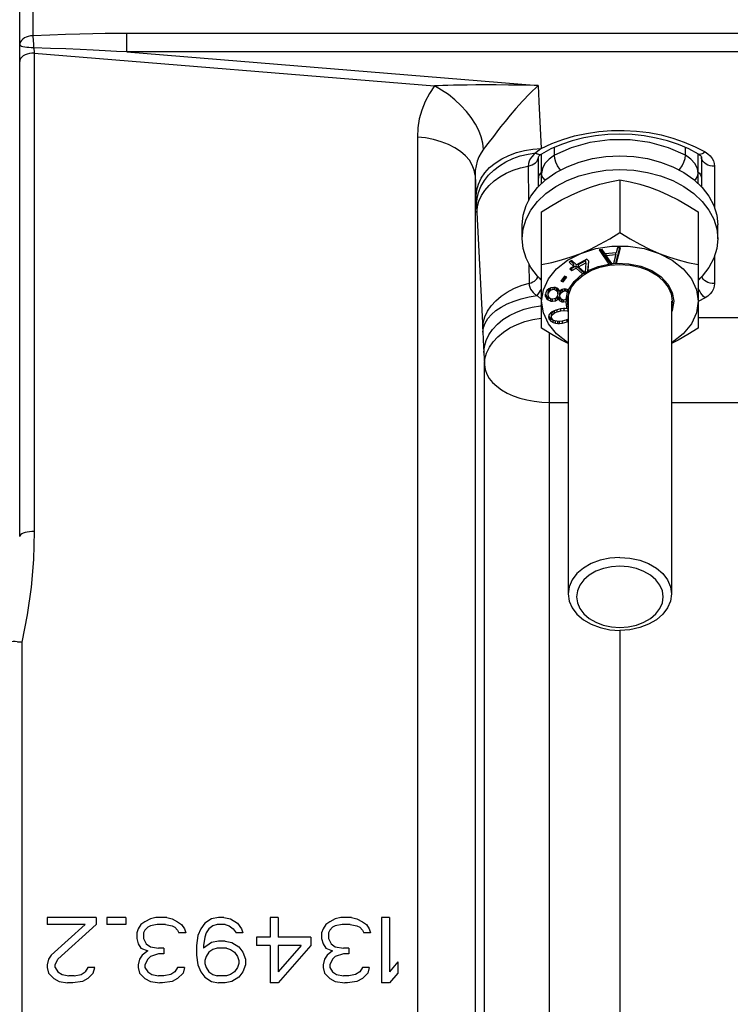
# Model space of a CAD drawing. Header units: inches. Extents: x 13.2 to 32.5, y 4.4 to 30.4.
# Tile 17 of 19: x 24.9 to 29.2, y 19 to 25. Entities that reach past the tile are written whole.
import ezdxf

# ---------------------------------------------------------------- set-up
doc = ezdxf.new("R2010")
doc.units = ezdxf.units.IN
doc.header["$LTSCALE"] = 2.574606
doc.header["$MEASUREMENT"] = 0
doc.linetypes.add('HIDDEN', pattern=[0.2, 0.1, -0.1])
doc.layers.get('0').update_dxf_attribs({"linetype": 'CONTINUOUS'})
doc.layers.add('DEFAULT_2', color=8, linetype='HIDDEN')
doc.layers.add('ROUNDS', color=7, linetype='CONTINUOUS')

msp = doc.modelspace()

# ---------------------------------------------------------------- linework, layer by layer
at = {"color": 7, "linetype": 'Continuous'}
for p, q in [((28.5436, 24.0139), (28.5436, 23.6964)), ((28.0712, 23.1178), (28.0712, 23.8211)), ((29.016, 23.8211), (29.016, 23.1178)), ((27.9531, 23.658), (27.9531, 23.7415)), ((29.1342, 23.658), (29.1342, 23.7415)), ((28.4371, 23.5937), (28.4176, 23.5918)), ((28.4555, 23.5667), (28.4371, 23.5937)), ((28.5187, 23.5098), (28.5438, 23.6039)), ((28.5281, 23.6024), (28.5205, 23.573)), ((28.5224, 23.51), (28.5476, 23.6043)), ((28.5476, 23.6043), (28.5281, 23.6024)), ((28.3436, 23.5348), (28.2818, 23.5003)), ((28.356, 23.5236), (28.3436, 23.5348)), ((28.4176, 23.5918), (28.4775, 23.5057)), ((28.4266, 23.5927), (28.4864, 23.5067)), ((28.5205, 23.573), (28.4555, 23.5667)), ((28.4606, 23.5577), (28.4606, 23.5672)), ((28.4606, 23.5577), (28.5191, 23.5633)), ((28.4946, 23.5079), (28.4606, 23.5577)), ((28.5191, 23.5633), (28.505, 23.5089)), ((28.5191, 23.5633), (28.5191, 23.573)), ((28.2527, 23.5263), (28.2372, 23.5177)), ((28.2372, 23.5177), (28.2663, 23.4916)), ((28.2663, 23.4916), (28.2406, 23.4773)), ((28.2406, 23.4773), (28.253, 23.4661)), ((28.2468, 23.523), (28.2663, 23.5056)), ((28.2501, 23.4826), (28.253, 23.48)), ((28.2818, 23.5003), (28.2527, 23.5263)), ((28.253, 23.48), (28.2788, 23.4944)), ((28.253, 23.4661), (28.2788, 23.4805)), ((28.253, 23.4661), (28.253, 23.48)), ((28.2663, 23.4916), (28.2663, 23.5056)), ((28.2788, 23.4805), (28.2788, 23.4944)), ((28.2788, 23.4944), (28.3298, 23.4487)), ((28.2788, 23.4805), (28.3176, 23.4457)), ((28.2942, 23.503), (28.338, 23.5275)), ((28.2942, 23.4891), (28.338, 23.5136)), ((28.2942, 23.4891), (28.2942, 23.503)), ((28.3322, 23.4551), (28.2942, 23.4891)), ((28.338, 23.5136), (28.3339, 23.4562)), ((28.338, 23.5136), (28.338, 23.5275)), ((28.3509, 23.462), (28.3551, 23.5244)), ((28.3521, 23.4663), (28.356, 23.5236)), ((28.4775, 23.5057), (28.4864, 23.5067)), ((28.4864, 23.5067), (28.4947, 23.5076)), ((28.5051, 23.5087), (28.5187, 23.5098)), ((28.209, 23.4316), (28.1871, 23.403)), ((28.2018, 23.4113), (28.2154, 23.4291)), ((28.2018, 23.3974), (28.2237, 23.4259)), ((28.2237, 23.4259), (28.209, 23.4316)), ((28.3298, 23.4487), (28.3176, 23.4457)), ((28.3298, 23.4487), (28.3401, 23.4555)), ((28.3322, 23.4551), (28.3339, 23.4562)), ((28.3337, 23.4555), (28.3322, 23.4551)), ((28.3337, 23.4555), (28.3339, 23.4562)), ((28.3401, 23.4555), (28.3509, 23.462)), ((28.1152, 23.3561), (28.1029, 23.3456)), ((28.1266, 23.3619), (28.1152, 23.3561)), ((28.1185, 23.3532), (28.127, 23.3617)), ((28.1441, 23.3648), (28.1266, 23.3619)), ((28.127, 23.3478), (28.127, 23.3617)), ((28.1417, 23.3533), (28.1417, 23.3644)), ((28.1541, 23.3637), (28.1441, 23.3648)), ((28.1517, 23.3523), (28.1517, 23.3637)), ((28.1697, 23.3574), (28.1541, 23.3637)), ((28.1567, 23.3627), (28.1635, 23.3579)), ((28.1635, 23.344), (28.1635, 23.3579)), ((28.1635, 23.3579), (28.1682, 23.348)), ((28.1777, 23.3472), (28.1697, 23.3574)), ((28.1871, 23.403), (28.2018, 23.3974)), ((28.1953, 23.4138), (28.2018, 23.4113)), ((28.2018, 23.3974), (28.2018, 23.4113)), ((28.0972, 23.3345), (28.0943, 23.3207)), ((28.0943, 23.3207), (28.0952, 23.3089)), ((28.0952, 23.3089), (28.0952, 23.3228)), ((28.0952, 23.3228), (28.1027, 23.3103)), ((28.0952, 23.3089), (28.1027, 23.2964)), ((28.1029, 23.3456), (28.0972, 23.3345)), ((28.1027, 23.2964), (28.1027, 23.3103)), ((28.1027, 23.3103), (28.1112, 23.3024)), ((28.1112, 23.2885), (28.1112, 23.3024)), ((28.1112, 23.3024), (28.1243, 23.2971)), ((28.1113, 23.3352), (28.1132, 23.3444)), ((28.1113, 23.3213), (28.1113, 23.3352)), ((28.1113, 23.3213), (28.1132, 23.3305)), ((28.1127, 23.3118), (28.1113, 23.3213)), ((28.1174, 23.3019), (28.1127, 23.3118)), ((28.1132, 23.3444), (28.1185, 23.3532)), ((28.1132, 23.3305), (28.1132, 23.3444)), ((28.1132, 23.3305), (28.1185, 23.3393)), ((28.1293, 23.2936), (28.1174, 23.3019)), ((28.1185, 23.3393), (28.1185, 23.3532)), ((28.1185, 23.3393), (28.127, 23.3478)), ((28.127, 23.3478), (28.1417, 23.3533)), ((28.1539, 23.2981), (28.1392, 23.2926)), ((28.1417, 23.3533), (28.1517, 23.3523)), ((28.1517, 23.3523), (28.1635, 23.344)), ((28.1624, 23.3066), (28.1539, 23.2981)), ((28.1539, 23.2978), (28.1543, 23.2979)), ((28.1543, 23.2979), (28.1662, 23.306)), ((28.1543, 23.284), (28.1543, 23.2979)), ((28.1677, 23.3154), (28.1624, 23.3066)), ((28.1635, 23.344), (28.1682, 23.3341)), ((28.1662, 23.306), (28.1705, 23.3103)), ((28.1662, 23.2921), (28.1662, 23.306)), ((28.1696, 23.3246), (28.1677, 23.3154)), ((28.1682, 23.3341), (28.1682, 23.348)), ((28.1682, 23.348), (28.1696, 23.3385)), ((28.1682, 23.3341), (28.1696, 23.3246)), ((28.1696, 23.3246), (28.1696, 23.3385)), ((28.1705, 23.2964), (28.1705, 23.3103)), ((28.1705, 23.3103), (28.1728, 23.3053)), ((28.1728, 23.2914), (28.1728, 23.3053)), ((28.1728, 23.3053), (28.1813, 23.2974)), ((28.1801, 23.3423), (28.1777, 23.3472)), ((28.1843, 23.3465), (28.1801, 23.3423)), ((28.1809, 23.3279), (28.1829, 23.3371)), ((28.1809, 23.314), (28.1809, 23.3279)), ((28.1809, 23.314), (28.1829, 23.3232)), ((28.1823, 23.3045), (28.1809, 23.314)), ((28.1813, 23.2835), (28.1813, 23.2974)), ((28.1813, 23.2974), (28.1936, 23.2914)), ((28.1904, 23.2943), (28.1823, 23.3045)), ((28.1829, 23.3371), (28.1881, 23.346)), ((28.1829, 23.3232), (28.1829, 23.3371)), ((28.1829, 23.3232), (28.1881, 23.332)), ((28.1957, 23.3523), (28.1843, 23.3465)), ((28.1881, 23.346), (28.1982, 23.3529)), ((28.1881, 23.332), (28.1881, 23.346)), ((28.1881, 23.332), (28.1999, 23.3402)), ((28.2099, 23.3556), (28.1957, 23.3523)), ((28.1999, 23.3402), (28.1999, 23.3533)), ((28.1999, 23.3402), (28.2109, 23.3437)), ((28.2199, 23.3545), (28.2099, 23.3556)), ((28.2109, 23.3437), (28.2109, 23.3556)), ((28.2109, 23.3437), (28.2175, 23.343)), ((28.2175, 23.343), (28.2175, 23.3545)), ((28.2175, 23.343), (28.2265, 23.3374)), ((28.2193, 23.2932), (28.2287, 23.3059)), ((28.2335, 23.349), (28.2199, 23.3545)), ((28.2211, 23.2933), (28.2321, 23.2989)), ((28.2265, 23.3374), (28.2265, 23.3513)), ((28.2265, 23.3513), (28.2345, 23.3411)), ((28.2265, 23.3374), (28.2281, 23.3353)), ((28.2321, 23.3059), (28.2321, 21.5144)), ((28.2355, 23.3498), (28.2335, 23.349)), ((28.234, 23.3175), (28.2359, 23.3266)), ((28.2345, 23.3334), (28.2345, 23.3411)), ((28.2345, 23.3411), (28.2359, 23.3316)), ((28.2359, 23.3266), (28.2359, 23.3316)), ((28.1027, 23.2964), (28.1112, 23.2885)), ((28.1112, 23.2885), (28.1269, 23.2822)), ((28.1269, 23.2822), (28.1269, 23.2953)), ((28.1269, 23.2822), (28.1368, 23.2811)), ((28.1392, 23.2926), (28.1293, 23.2936)), ((28.1368, 23.2811), (28.1368, 23.2926)), ((28.1368, 23.2811), (28.1543, 23.284)), ((28.1543, 23.284), (28.1662, 23.2921)), ((28.1662, 23.2921), (28.1705, 23.2964)), ((28.1705, 23.2964), (28.1728, 23.2914)), ((28.1728, 23.2914), (28.1813, 23.2835)), ((28.1813, 23.2835), (28.1936, 23.2775)), ((28.1993, 23.2887), (28.1904, 23.2943)), ((28.1936, 23.2775), (28.1936, 23.2914)), ((28.1936, 23.2914), (28.1951, 23.2913)), ((28.1936, 23.2775), (28.2036, 23.2765)), ((28.206, 23.288), (28.1993, 23.2887)), ((28.2131, 23.237), (28.2025, 23.2368)), ((28.2036, 23.2765), (28.2036, 23.288)), ((28.2036, 23.2765), (28.2188, 23.279)), ((28.2169, 23.2915), (28.206, 23.288)), ((28.225, 23.236), (28.2131, 23.237)), ((28.2193, 23.2932), (28.2169, 23.2915)), ((28.2188, 23.279), (28.2211, 23.281)), ((28.2193, 23.293), (28.2211, 23.2933)), ((28.2211, 23.281), (28.2321, 23.2944)), ((28.2211, 23.281), (28.2211, 23.2933)), ((28.2279, 23.2378), (28.225, 23.236)), ((28.2321, 23.239), (28.2279, 23.2378)), ((28.8551, 23.2808), (28.8551, 21.5144)), ((28.1176, 23.2006), (28.1136, 23.1873)), ((28.1136, 23.1873), (28.1171, 23.1734)), ((28.1155, 23.1936), (28.1171, 23.1873)), ((28.1171, 23.1734), (28.1171, 23.1873)), ((28.1171, 23.1873), (28.1268, 23.175)), ((28.1238, 23.2096), (28.1176, 23.2006)), ((28.1342, 23.2171), (28.1238, 23.2096)), ((28.1305, 23.203), (28.1335, 23.2112)), ((28.1305, 23.1891), (28.1305, 23.203)), ((28.1305, 23.1891), (28.1335, 23.1972)), ((28.1329, 23.1774), (28.1305, 23.1891)), ((28.1335, 23.2112), (28.1467, 23.2234)), ((28.1335, 23.1972), (28.1335, 23.2112)), ((28.1335, 23.1972), (28.1481, 23.2108)), ((28.1426, 23.2217), (28.1342, 23.2171)), ((28.1572, 23.2278), (28.1426, 23.2217)), ((28.1481, 23.2108), (28.1481, 23.224)), ((28.1481, 23.2108), (28.1659, 23.2177)), ((28.1857, 23.235), (28.1572, 23.2278)), ((28.1659, 23.2177), (28.1659, 23.23)), ((28.1659, 23.2177), (28.188, 23.2233)), ((28.2025, 23.2368), (28.1857, 23.235)), ((28.188, 23.2233), (28.188, 23.235)), ((28.188, 23.2233), (28.208, 23.2259)), ((28.208, 23.2259), (28.208, 23.2369)), ((28.208, 23.2259), (28.2296, 23.2222)), ((28.2262, 23.2367), (28.2314, 23.2358)), ((28.2314, 23.2231), (28.2296, 23.2222)), ((28.2321, 23.2163), (28.2296, 23.2222)), ((28.2314, 23.2231), (28.2314, 23.2358)), ((28.2314, 23.2358), (28.2321, 23.2354)), ((28.2321, 23.2231), (28.2314, 23.2231)), ((28.1171, 23.1734), (28.1268, 23.1611)), ((28.1268, 23.1611), (28.1268, 23.175)), ((28.1268, 23.175), (28.1418, 23.1665)), ((28.1268, 23.1611), (28.1418, 23.1525)), ((28.1415, 23.1672), (28.1329, 23.1774)), ((28.1511, 23.1623), (28.1415, 23.1672)), ((28.1418, 23.1525), (28.1418, 23.1665)), ((28.1418, 23.1665), (28.1452, 23.1654)), ((28.1418, 23.1525), (28.1546, 23.1484)), ((28.1745, 23.1583), (28.1511, 23.1623)), ((28.1546, 23.1484), (28.1546, 23.1617)), ((28.1546, 23.1484), (28.1694, 23.1472)), ((28.1694, 23.1472), (28.1694, 23.1592)), ((28.1694, 23.1472), (28.18, 23.1474)), ((28.1945, 23.1609), (28.1745, 23.1583)), ((28.18, 23.1474), (28.18, 23.159)), ((28.18, 23.1474), (28.1969, 23.1492)), ((28.2166, 23.1665), (28.1945, 23.1609)), ((28.1969, 23.1492), (28.1969, 23.1615)), ((28.1969, 23.1492), (28.2253, 23.1563)), ((28.2321, 23.1725), (28.2166, 23.1665)), ((28.2253, 23.1563), (28.2253, 23.1698)), ((28.2253, 23.1563), (28.2321, 23.1592)), ((28.545, 11.2956), (28.545, 21.2942)), ((25.0869, 19.5608), (25.0869, 19.5189)), ((25.3822, 19.5608), (25.0869, 19.5608)), ((25.3822, 19.5608), (25.3822, 19.5189)), ((25.5626, 19.5608), (25.4478, 19.5608)), ((25.4478, 19.5608), (25.4478, 19.5189)), ((25.5626, 19.5608), (25.5626, 19.5189)), ((25.7103, 19.5525), (25.6775, 19.5357)), ((25.7431, 19.5608), (25.7103, 19.5525)), ((25.8087, 19.5608), (25.7431, 19.5608)), ((25.8087, 19.5608), (25.8415, 19.5525)), ((25.8415, 19.5525), (25.8743, 19.5357)), ((26.0794, 19.5525), (26.0384, 19.5273)), ((26.1204, 19.5608), (26.0794, 19.5525)), ((26.1532, 19.5608), (26.1204, 19.5608)), ((26.1532, 19.5608), (26.1942, 19.5525)), ((26.1942, 19.5525), (26.2352, 19.5273)), ((26.4813, 19.5608), (26.4321, 19.5608)), ((26.4321, 19.5608), (26.4321, 19.4436)), ((26.4813, 19.5608), (26.4813, 19.4436)), ((26.8258, 19.5525), (26.7929, 19.5357)), ((26.8586, 19.5608), (26.8258, 19.5525)), ((26.9242, 19.5608), (26.8586, 19.5608)), ((26.9242, 19.5608), (26.957, 19.5525)), ((26.957, 19.5525), (26.9898, 19.5357)), ((27.1538, 19.5608), (27.1046, 19.5608)), ((27.1046, 19.5608), (27.1046, 19.1671)), ((27.1538, 19.5608), (27.1538, 19.2341)), ((25.3166, 19.5189), (25.0869, 19.5189)), ((25.3166, 19.5189), (25.1115, 19.3347)), ((25.3822, 19.5189), (25.1525, 19.3095)), ((25.5626, 19.5189), (25.4478, 19.5189)), ((25.6364, 19.4938), (25.6282, 19.4687)), ((25.6529, 19.5189), (25.6364, 19.4938)), ((25.6775, 19.5357), (25.6529, 19.5189)), ((25.6939, 19.5022), (25.6775, 19.4854)), ((25.7103, 19.5106), (25.6939, 19.5022)), ((25.7513, 19.5189), (25.7103, 19.5106)), ((25.8005, 19.5189), (25.7513, 19.5189)), ((25.8005, 19.5189), (25.8415, 19.5106)), ((25.8415, 19.5106), (25.8579, 19.5022)), ((25.8579, 19.5022), (25.8743, 19.4854)), ((25.8743, 19.5357), (25.8989, 19.5189)), ((25.8989, 19.5189), (25.9153, 19.4938)), ((25.9153, 19.4938), (25.9235, 19.4687)), ((26.0137, 19.4938), (25.9973, 19.4519)), ((26.0384, 19.5273), (26.0137, 19.4938)), ((26.063, 19.4938), (26.0466, 19.4687)), ((26.0876, 19.5106), (26.063, 19.4938)), ((26.1122, 19.5189), (26.0876, 19.5106)), ((26.1614, 19.5189), (26.1122, 19.5189)), ((26.1614, 19.5189), (26.186, 19.5106)), ((26.186, 19.5106), (26.2106, 19.4938)), ((26.2106, 19.4938), (26.227, 19.4687)), ((26.2352, 19.5273), (26.2598, 19.4938)), ((26.2598, 19.4938), (26.268, 19.4687)), ((26.7519, 19.4938), (26.7437, 19.4687)), ((26.7683, 19.5189), (26.7519, 19.4938)), ((26.7929, 19.5357), (26.7683, 19.5189)), ((26.8094, 19.5022), (26.7929, 19.4854)), ((26.8258, 19.5106), (26.8094, 19.5022)), ((26.8668, 19.5189), (26.8258, 19.5106)), ((26.916, 19.5189), (26.8668, 19.5189)), ((26.916, 19.5189), (26.957, 19.5106)), ((26.957, 19.5106), (26.9734, 19.5022)), ((26.9734, 19.5022), (26.9898, 19.4854)), ((26.9898, 19.5357), (27.0144, 19.5189)), ((27.0144, 19.5189), (27.0308, 19.4938)), ((27.0308, 19.4938), (27.039, 19.4687)), ((25.6282, 19.4687), (25.6282, 19.4352)), ((25.6282, 19.4352), (25.6364, 19.4017)), ((25.6775, 19.4854), (25.6693, 19.4687)), ((25.6693, 19.4687), (25.6693, 19.4352)), ((25.6693, 19.4352), (25.6857, 19.4017)), ((25.8743, 19.4854), (25.8825, 19.4687)), ((25.9235, 19.4687), (25.8825, 19.4687)), ((25.9973, 19.4519), (25.9891, 19.3933)), ((26.0384, 19.4436), (26.0302, 19.3933)), ((26.0466, 19.4687), (26.0384, 19.4436)), ((26.268, 19.4687), (26.227, 19.4687)), ((26.4321, 19.4436), (26.35, 19.4436)), ((26.35, 19.4436), (26.35, 19.3933)), ((26.6781, 19.4436), (26.4813, 19.4436)), ((26.6781, 19.4436), (26.6781, 19.3933)), ((26.7437, 19.4687), (26.7437, 19.4352)), ((26.7437, 19.4352), (26.7519, 19.4017)), ((26.7929, 19.4854), (26.7847, 19.4687)), ((26.7847, 19.4687), (26.7847, 19.4352)), ((26.7847, 19.4352), (26.8011, 19.4017)), ((26.9898, 19.4854), (26.998, 19.4687)), ((27.039, 19.4687), (26.998, 19.4687)), ((25.6364, 19.4017), (25.6529, 19.3765)), ((25.6529, 19.3765), (25.6939, 19.3598)), ((25.6857, 19.4017), (25.7103, 19.3849)), ((25.7103, 19.3849), (25.7595, 19.3765)), ((25.7923, 19.3765), (25.7595, 19.3765)), ((25.7923, 19.3765), (25.7923, 19.343)), ((25.9891, 19.3933), (25.9891, 19.3347)), ((26.0794, 19.4101), (26.0302, 19.3765)), ((26.0302, 19.3933), (26.0302, 19.3765)), ((26.1204, 19.4184), (26.0794, 19.4101)), ((26.1122, 19.3765), (26.0876, 19.3682)), ((26.1696, 19.3765), (26.1122, 19.3765)), ((26.1614, 19.4184), (26.1204, 19.4184)), ((26.1614, 19.4184), (26.2024, 19.4101)), ((26.1696, 19.3765), (26.1942, 19.3682)), ((26.2024, 19.4101), (26.2434, 19.3849)), ((26.2434, 19.3849), (26.268, 19.3514)), ((26.4321, 19.3933), (26.35, 19.3933)), ((26.4321, 19.3933), (26.4321, 19.1671)), ((26.6781, 19.3933), (26.4813, 19.1671)), ((26.6207, 19.3933), (26.4813, 19.2341)), ((26.6207, 19.3933), (26.4813, 19.3933)), ((26.4813, 19.3933), (26.4813, 19.2341)), ((26.7519, 19.4017), (26.7683, 19.3765)), ((26.7683, 19.3765), (26.8094, 19.3598)), ((26.8011, 19.4017), (26.8258, 19.3849)), ((26.8258, 19.3849), (26.875, 19.3765)), ((26.9078, 19.3765), (26.875, 19.3765)), ((26.9078, 19.3765), (26.9078, 19.343)), ((25.1115, 19.3347), (25.0951, 19.3095)), ((25.6611, 19.3347), (25.6447, 19.3095)), ((25.6939, 19.3598), (25.6611, 19.3347)), ((25.7103, 19.3263), (25.6939, 19.3095)), ((25.7595, 19.343), (25.7103, 19.3263)), ((25.7923, 19.343), (25.7595, 19.343)), ((25.9891, 19.3347), (25.9973, 19.276)), ((26.0466, 19.3263), (26.0384, 19.3012)), ((26.063, 19.3514), (26.0466, 19.3263)), ((26.0876, 19.3682), (26.063, 19.3514)), ((26.1942, 19.3682), (26.2188, 19.3514)), ((26.2188, 19.3514), (26.2352, 19.3263)), ((26.2352, 19.3263), (26.2434, 19.3012)), ((26.268, 19.3514), (26.2844, 19.3095)), ((26.7765, 19.3347), (26.7601, 19.3095)), ((26.8094, 19.3598), (26.7765, 19.3347)), ((26.8258, 19.3263), (26.8094, 19.3095)), ((26.875, 19.343), (26.8258, 19.3263)), ((26.9078, 19.343), (26.875, 19.343)), ((25.0951, 19.3095), (25.0869, 19.276)), ((25.0869, 19.276), (25.0869, 19.2593)), ((25.0869, 19.2593), (25.0951, 19.2258)), ((25.1361, 19.276), (25.1525, 19.3095)), ((25.1361, 19.2593), (25.1361, 19.276)), ((25.1361, 19.2593), (25.1525, 19.2341)), ((25.333, 19.2593), (25.3166, 19.2341)), ((25.374, 19.2593), (25.333, 19.2593)), ((25.3658, 19.2258), (25.374, 19.2593)), ((25.6447, 19.3095), (25.6364, 19.276)), ((25.6364, 19.276), (25.6364, 19.2593)), ((25.6364, 19.2593), (25.6447, 19.2258)), ((25.6939, 19.3095), (25.6775, 19.276)), ((25.6775, 19.276), (25.6775, 19.2593)), ((25.6775, 19.2593), (25.6939, 19.2341)), ((25.8743, 19.2593), (25.8579, 19.2341)), ((25.9153, 19.2593), (25.8743, 19.2593)), ((25.9153, 19.2593), (25.9071, 19.2258)), ((25.9973, 19.276), (26.0137, 19.2341)), ((26.0384, 19.3012), (26.0384, 19.2844)), ((26.0384, 19.2844), (26.0466, 19.2593)), ((26.0466, 19.2593), (26.063, 19.2341)), ((26.2352, 19.2593), (26.2188, 19.2341)), ((26.2434, 19.2844), (26.2352, 19.2593)), ((26.2434, 19.3012), (26.2434, 19.2844)), ((26.2844, 19.276), (26.268, 19.2341)), ((26.2844, 19.3095), (26.2844, 19.276)), ((26.7601, 19.3095), (26.7519, 19.276)), ((26.7519, 19.276), (26.7519, 19.2593)), ((26.7519, 19.2593), (26.7601, 19.2258)), ((26.8094, 19.3095), (26.7929, 19.276)), ((26.7929, 19.276), (26.7929, 19.2593)), ((26.7929, 19.2593), (26.8094, 19.2341)), ((26.9898, 19.2593), (26.9734, 19.2341)), ((27.0308, 19.2593), (26.9898, 19.2593)), ((27.0308, 19.2593), (27.0226, 19.2258)), ((27.2031, 19.2928), (27.1538, 19.2341)), ((27.2031, 19.2928), (27.2031, 19.2258)), ((25.0951, 19.2258), (25.1279, 19.1923)), ((25.1525, 19.2341), (25.1771, 19.2174)), ((25.1771, 19.2174), (25.2181, 19.209)), ((25.251, 19.209), (25.2181, 19.209)), ((25.251, 19.209), (25.292, 19.2174)), ((25.292, 19.2174), (25.3166, 19.2341)), ((25.3658, 19.2258), (25.333, 19.1923)), ((25.6447, 19.2258), (25.6775, 19.1923)), ((25.6939, 19.2341), (25.7185, 19.2174)), ((25.7185, 19.2174), (25.7595, 19.209)), ((25.7923, 19.209), (25.7595, 19.209)), ((25.8333, 19.2174), (25.7923, 19.209)), ((25.8579, 19.2341), (25.8333, 19.2174)), ((25.9071, 19.2258), (25.8743, 19.1923)), ((26.0137, 19.2341), (26.0384, 19.2006)), ((26.0384, 19.2006), (26.0794, 19.1755)), ((26.063, 19.2341), (26.0876, 19.2174)), ((26.0876, 19.2174), (26.1122, 19.209)), ((26.1696, 19.209), (26.1122, 19.209)), ((26.1942, 19.2174), (26.1696, 19.209)), ((26.2188, 19.2341), (26.1942, 19.2174)), ((26.2434, 19.2006), (26.2024, 19.1755)), ((26.268, 19.2341), (26.2434, 19.2006)), ((26.7601, 19.2258), (26.7929, 19.1923)), ((26.8094, 19.2341), (26.834, 19.2174)), ((26.834, 19.2174), (26.875, 19.209)), ((26.9078, 19.209), (26.875, 19.209)), ((26.9488, 19.2174), (26.9078, 19.209)), ((26.9734, 19.2341), (26.9488, 19.2174)), ((27.0226, 19.2258), (26.9898, 19.1923)), ((27.2031, 19.2258), (27.1538, 19.1671)), ((25.1279, 19.1923), (25.1607, 19.1755)), ((25.1607, 19.1755), (25.2099, 19.1671)), ((25.2427, 19.1671), (25.2099, 19.1671)), ((25.3002, 19.1755), (25.2427, 19.1671)), ((25.333, 19.1923), (25.3002, 19.1755)), ((25.6775, 19.1923), (25.7103, 19.1755)), ((25.7103, 19.1755), (25.7677, 19.1671)), ((25.7841, 19.1671), (25.7677, 19.1671)), ((25.8415, 19.1755), (25.7841, 19.1671)), ((25.8743, 19.1923), (25.8415, 19.1755)), ((26.0794, 19.1755), (26.1204, 19.1671)), ((26.1614, 19.1671), (26.1204, 19.1671)), ((26.2024, 19.1755), (26.1614, 19.1671)), ((26.4813, 19.1671), (26.4321, 19.1671)), ((26.7929, 19.1923), (26.8258, 19.1755)), ((26.8258, 19.1755), (26.8832, 19.1671)), ((26.8996, 19.1671), (26.8832, 19.1671)), ((26.957, 19.1755), (26.8996, 19.1671)), ((26.9898, 19.1923), (26.957, 19.1755)), ((27.1538, 19.1671), (27.1046, 19.1671))]:
    msp.add_line(p, q, dxfattribs=at)
for points in [[(27.9531, 23.7415), (27.9591, 23.801), (27.977, 23.8592), (28.0064, 23.915), (28.0468, 23.9673), (28.0973, 24.015), (28.1569, 24.0571), (28.2243, 24.0928), (28.2983, 24.1214), (28.3772, 24.1422), (28.4596, 24.1549), (28.5436, 24.1591)], [(28.5436, 24.1591), (28.6276, 24.1549), (28.71, 24.1422), (28.7889, 24.1214), (28.8629, 24.0928), (28.9303, 24.0571), (28.9899, 24.015), (29.0404, 23.9673), (29.0808, 23.915), (29.1102, 23.8592), (29.1281, 23.801), (29.1342, 23.7415)], [(27.9531, 23.658), (27.9591, 23.7175), (27.977, 23.7757), (28.0064, 23.8315), (28.0468, 23.8838), (28.0973, 23.9315), (28.1569, 23.9736), (28.2243, 24.0093), (28.2983, 24.0379), (28.3772, 24.0587), (28.4596, 24.0714), (28.5436, 24.0756)], [(28.5436, 24.0756), (28.6276, 24.0714), (28.71, 24.0587), (28.7889, 24.0379), (28.8629, 24.0093), (28.9303, 23.9736), (28.9899, 23.9315), (29.0404, 23.8838), (29.0808, 23.8315), (29.1102, 23.7757), (29.1281, 23.7175), (29.1342, 23.658)], [(28.3074, 23.9473), (28.3652, 23.969), (28.4232, 23.9871), (28.482, 24.0018), (28.5436, 24.0139)], [(28.5436, 24.0139), (28.6053, 24.0018), (28.664, 23.987), (28.722, 23.969), (28.7798, 23.9473)], [(28.0712, 23.8211), (28.1328, 23.8592), (28.1916, 23.8925), (28.2496, 23.9218), (28.3074, 23.9473)], [(28.7798, 23.9473), (28.8377, 23.9218), (28.8957, 23.8925), (28.9544, 23.8592), (29.016, 23.8211)], [(28.0712, 23.4093), (28.0468, 23.4323), (28.0064, 23.4846), (27.977, 23.5404), (27.9591, 23.5986), (27.9531, 23.658)], [(28.3074, 23.5701), (28.3652, 23.5957), (28.4232, 23.625), (28.482, 23.6582), (28.5436, 23.6964)], [(28.5436, 23.6964), (28.6053, 23.6582), (28.664, 23.625), (28.722, 23.5956), (28.7798, 23.5701)], [(29.1342, 23.658), (29.1281, 23.5986), (29.1102, 23.5404), (29.0808, 23.4846), (29.0404, 23.4323), (29.016, 23.4093)], [(28.3074, 23.5701), (28.3976, 23.5985), (28.4942, 23.613), (28.593, 23.613), (28.6896, 23.5985), (28.7798, 23.5701)], [(28.0712, 23.2808), (28.0815, 23.3503), (28.112, 23.4167), (28.1614, 23.4772), (28.2275, 23.5291), (28.3074, 23.5701)], [(28.0712, 23.5035), (28.1328, 23.5157), (28.1916, 23.5304), (28.2496, 23.5484), (28.3074, 23.5701)], [(28.7798, 23.5701), (28.8377, 23.5484), (28.8957, 23.5304), (28.9544, 23.5157), (29.016, 23.5035)], [(28.7798, 23.5701), (28.8597, 23.5291), (28.9258, 23.4772), (28.9752, 23.4167), (29.0057, 23.3503), (29.016, 23.2808)], [(28.3521, 23.4663), (28.4118, 23.4907), (28.4775, 23.5057)], [(28.4946, 23.5079), (28.4998, 23.5084), (28.505, 23.5089)], [(28.502, 23.5085), (28.5035, 23.5087), (28.505, 23.5089)], [(28.5187, 23.5098), (28.5205, 23.5099), (28.5224, 23.51)], [(28.5224, 23.51), (28.5981, 23.5072), (28.6707, 23.4922), (28.7364, 23.4656), (28.7917, 23.429), (28.8335, 23.3844), (28.8595, 23.3341), (28.8684, 23.2808)], [(28.2335, 23.349), (28.2669, 23.4011), (28.3176, 23.4457)], [(28.3509, 23.462), (28.3515, 23.4642), (28.3521, 23.4663)], [(28.2193, 23.2932), (28.2223, 23.3145), (28.2281, 23.3353)], [(28.2345, 23.3334), (28.2313, 23.3344), (28.2281, 23.3353)], [(28.2287, 23.3059), (28.2314, 23.3117), (28.234, 23.3175)], [(28.2359, 23.3266), (28.2352, 23.3301), (28.2345, 23.3334)], [(28.2321, 23.0302), (28.2275, 23.0325), (28.1614, 23.0844), (28.112, 23.1449), (28.0815, 23.2113), (28.0712, 23.2808)], [(28.225, 23.236), (28.2205, 23.2572), (28.2188, 23.279)], [(29.016, 23.2808), (29.0057, 23.2113), (28.9752, 23.1449), (28.9258, 23.0844), (28.8597, 23.0325), (28.8551, 23.0302)], [(28.8684, 23.2808), (28.859, 23.2259), (28.8551, 23.2186)], [(28.2321, 23.0258), (28.1915, 23.0464), (28.1328, 23.0796), (28.0712, 23.1178)], [(29.016, 23.1178), (28.9544, 23.0796), (28.8957, 23.0464), (28.8551, 23.0258)], [(28.5436, 21.7347), (28.4828, 21.7304), (28.4244, 21.7179), (28.3706, 21.6976), (28.3234, 21.6702), (28.2846, 21.6368), (28.2559, 21.5987), (28.2381, 21.5574), (28.2321, 21.5144)], [(28.5436, 21.7347), (28.6044, 21.7304), (28.6628, 21.7179), (28.7166, 21.6976), (28.7638, 21.6702), (28.8026, 21.6368), (28.8314, 21.5987), (28.8491, 21.5574), (28.8551, 21.5144)], [(28.2321, 21.5144), (28.2381, 21.4715), (28.2559, 21.4302), (28.2846, 21.3921), (28.3234, 21.3587), (28.3706, 21.3313), (28.4244, 21.311), (28.4828, 21.2984), (28.5436, 21.2942)], [(28.8551, 21.5144), (28.8491, 21.4715), (28.8314, 21.4302), (28.8026, 21.3921), (28.7638, 21.3587), (28.7166, 21.3313), (28.6628, 21.311), (28.6044, 21.2984), (28.5436, 21.2942)]]:
    msp.add_lwpolyline(points, dxfattribs=at)
at = {"layer": 'DEFAULT_2', "color": 8, "linetype": 'HIDDEN'}
for points in [[(28.2286, 23.2808), (28.2346, 23.3241), (28.2524, 23.3657), (28.2813, 23.4041), (28.3209, 23.4383), (28.3684, 23.4659), (28.4226, 23.4864), (28.4813, 23.4991), (28.5436, 23.5035), (28.6048, 23.4993), (28.6636, 23.4867), (28.7179, 23.4663), (28.7663, 23.4383), (28.8053, 23.4047), (28.8344, 23.3664), (28.8523, 23.3248), (28.8586, 23.2808)], [(28.2321, 23.248), (28.231, 23.2534), (28.2302, 23.2588), (28.2295, 23.2642), (28.229, 23.2697), (28.2287, 23.2751), (28.2286, 23.2808)], [(28.8586, 23.2808), (28.8585, 23.2754), (28.8582, 23.2699), (28.8577, 23.2645), (28.8571, 23.2591), (28.8562, 23.2537), (28.8551, 23.248)], [(28.5436, 21.6819), (28.4929, 21.6784), (28.4441, 21.668), (28.399, 21.651), (28.3589, 21.6278), (28.3265, 21.5999), (28.3024, 21.5682), (28.2875, 21.5337), (28.2824, 21.4972), (28.2873, 21.4613), (28.3021, 21.4268), (28.326, 21.3949), (28.3589, 21.3665), (28.3983, 21.3437), (28.4432, 21.3266), (28.492, 21.3161), (28.5436, 21.3124)], [(28.5436, 21.3124), (28.5943, 21.316), (28.6432, 21.3264), (28.6882, 21.3433), (28.7283, 21.3665), (28.7607, 21.3944), (28.7848, 21.4262), (28.7997, 21.4607), (28.8048, 21.4972), (28.7999, 21.533), (28.7851, 21.5676), (28.7612, 21.5994), (28.7283, 21.6278), (28.6889, 21.6507), (28.644, 21.6677), (28.5952, 21.6782), (28.5436, 21.6819)]]:
    msp.add_lwpolyline(points, dxfattribs=at)
at = {"layer": 'ROUNDS', "color": 7, "linetype": 'Continuous'}
for p, q in [((24.9216, 21.8603), (24.9216, 27.9146)), ((25.0003, 26.1913), (25.0003, 24.883)), ((25.5673, 24.7855), (25.5673, 24.8969)), ((30.9058, 24.8969), (25.5673, 24.8969)), ((30.9058, 24.7855), (25.5673, 24.7855)), ((25.5673, 24.7855), (28.0506, 24.5825)), ((25.0093, 24.7778), (25.0093, 21.8909)), ((25.0093, 24.7778), (27.4255, 24.5804)), ((27.3212, 24.272), (27.3212, 17.984)), ((28.0692, 24.2032), (28.037, 24.1763)), ((28.1482, 24.1617), (28.1482, 24.2087)), ((28.939, 24.1617), (28.939, 24.2087)), ((28.0515, 23.9717), (28.0515, 24.1516)), ((28.0712, 23.9903), (28.0712, 24.1702)), ((29.016, 23.9903), (29.016, 24.1702)), ((29.0357, 24.1516), (29.0357, 23.9717)), ((27.9897, 24.0972), (27.9914, 23.8866)), ((29.1145, 24.0959), (29.1145, 23.8454)), ((27.6696, 24.0412), (27.6771, 23.8892)), ((27.6696, 24.0412), (27.6696, 17.9642)), ((27.6771, 23.8892), (27.681, 23.8169)), ((27.681, 23.8169), (27.7159, 23.111)), ((29.1145, 23.5542), (29.1145, 23.3872)), ((27.9945, 23.5071), (27.9955, 23.3896)), ((29.0572, 23.3013), (29.016, 23.2796)), ((29.016, 23.1827), (29.5672, 23.1827)), ((28.1191, 17.6563), (28.1191, 23.0881)), ((27.722, 22.9712), (27.7256, 22.8962)), ((27.7256, 18.0485), (27.7256, 22.8962)), ((28.1191, 22.6704), (28.2321, 22.6704)), ((28.8551, 22.6704), (29.7282, 22.6704)), ((24.9345, 21.2231), (24.9345, 13.5679))]:
    msp.add_line(p, q, dxfattribs=at)
for points in [[(25.0003, 24.883), (24.9866, 24.8822), (24.9734, 24.8797), (24.9609, 24.8756), (24.9497, 24.87), (24.94, 24.8631), (24.9321, 24.8552), (24.9263, 24.8464), (24.9228, 24.837), (24.9216, 24.8274)], [(25.5673, 24.8969), (25.5046, 24.8967), (25.437, 24.8962), (25.3638, 24.8952), (25.2842, 24.8936), (25.1975, 24.8913), (25.1031, 24.8879), (25.0003, 24.883)], [(25.0003, 24.883), (25.0013, 24.8731), (25.0022, 24.862), (25.0031, 24.8499), (25.004, 24.8372), (25.0047, 24.8243), (25.0053, 24.8114)], [(25.0053, 24.8114), (24.991, 24.8115), (24.977, 24.8121), (24.9638, 24.8132), (24.9518, 24.8147), (24.9414, 24.8167), (24.933, 24.8191), (24.9267, 24.8217), (24.9229, 24.8245), (24.9216, 24.8274)], [(25.0053, 24.8114), (25.0063, 24.8054), (25.0073, 24.7994), (25.0081, 24.7935), (25.0087, 24.7878), (25.0091, 24.7825), (25.0093, 24.7778)], [(25.5673, 24.7855), (25.5052, 24.7888), (25.4382, 24.7923), (25.3655, 24.7959), (25.2866, 24.7996), (25.2008, 24.8035), (25.1072, 24.8075), (25.0053, 24.8114)], [(25.0093, 24.7778), (24.9946, 24.778), (24.9801, 24.7764), (24.9662, 24.7732), (24.9536, 24.7683), (24.9426, 24.762), (24.9337, 24.7545), (24.927, 24.7461), (24.9229, 24.737), (24.9216, 24.7276)], [(27.4255, 24.5804), (27.3944, 24.535), (27.3682, 24.4863), (27.3476, 24.4349), (27.3328, 24.3815), (27.324, 24.3269), (27.3212, 24.272)], [(28.0506, 24.5825), (27.9558, 24.5848), (27.8715, 24.5861), (27.7972, 24.5866), (27.7315, 24.5867), (27.6739, 24.5864), (27.6228, 24.5858), (27.5779, 24.585), (27.5389, 24.5842), (27.5049, 24.5832), (27.4748, 24.5823), (27.4484, 24.5813), (27.4255, 24.5804)], [(27.7213, 24.1994), (27.7167, 24.2355), (27.7068, 24.2732), (27.6915, 24.3118), (27.6713, 24.3506), (27.6464, 24.3892), (27.6172, 24.4268), (27.5842, 24.4628), (27.5479, 24.4967), (27.509, 24.528), (27.4679, 24.556), (27.4255, 24.5804)], [(28.0506, 24.5826), (28.0002, 24.5343), (27.9555, 24.4878), (27.9161, 24.4441), (27.8813, 24.4035), (27.8508, 24.3665), (27.8239, 24.3329), (27.8003, 24.3026), (27.7799, 24.276), (27.7466, 24.2322)], [(28.0506, 24.5825), (28.0552, 24.4876), (28.0692, 24.2032)], [(28.0692, 24.2032), (28.1324, 24.2326), (28.1996, 24.2578), (28.27, 24.2784), (28.3427, 24.2943), (28.4171, 24.3052), (28.4926, 24.3111), (28.5686, 24.312), (28.6444, 24.3078), (28.7193, 24.2986), (28.7926, 24.2844), (28.8639, 24.2654), (28.9323, 24.2417), (28.997, 24.2137), (29.0572, 24.1818)], [(27.6696, 24.0412), (27.6646, 24.0721), (27.653, 24.1024), (27.6352, 24.1315), (27.6114, 24.159), (27.582, 24.1844), (27.5476, 24.2072), (27.5085, 24.2272), (27.4657, 24.2439), (27.4196, 24.2571), (27.3712, 24.2665), (27.3212, 24.272)], [(29.0188, 24.1688), (28.9596, 24.2), (28.8973, 24.2265), (28.8314, 24.2486), (28.7623, 24.2662), (28.6909, 24.2789), (28.6179, 24.2866), (28.544, 24.2892), (28.4701, 24.2866), (28.397, 24.279), (28.3255, 24.2663), (28.2562, 24.2487), (28.1901, 24.2265), (28.1277, 24.2), (28.0697, 24.1694)], [(28.939, 24.1617), (28.8371, 24.207), (28.7243, 24.2384), (28.6046, 24.2545), (28.4826, 24.2545), (28.3629, 24.2384), (28.2501, 24.207), (28.1482, 24.1617)], [(27.7213, 24.1994), (27.7058, 24.1772), (27.6927, 24.1528), (27.6825, 24.1267), (27.6752, 24.0991), (27.6709, 24.0704), (27.6696, 24.0412)], [(27.6757, 23.9165), (27.6793, 23.9528), (27.6895, 23.9886), (27.7062, 24.0234), (27.729, 24.0564), (27.7576, 24.0873), (27.7916, 24.1153), (27.8302, 24.1402), (27.8729, 24.1613), (27.919, 24.1785), (27.9676, 24.1913), (28.018, 24.1996), (28.0692, 24.2032)], [(27.7466, 24.2322), (27.733, 24.2144), (27.7213, 24.1994)], [(27.6785, 23.8623), (27.6816, 23.9002), (27.6905, 23.9377), (27.7053, 23.9742), (27.7256, 24.0091), (27.7513, 24.0419), (27.7818, 24.072), (27.8167, 24.0992), (27.8555, 24.1228), (27.8976, 24.1426), (27.9423, 24.1583), (27.989, 24.1696), (28.037, 24.1763)], [(28.037, 24.1763), (28.024, 24.1657), (28.012, 24.1534), (28.0022, 24.14), (27.9952, 24.1259), (27.991, 24.1116), (27.9897, 24.0972)], [(27.9897, 24.0972), (28.0024, 24.1), (28.0143, 24.1042), (28.0249, 24.1099), (28.0341, 24.1167), (28.0415, 24.1245), (28.047, 24.1331), (28.0504, 24.1422), (28.0515, 24.1516)], [(28.037, 24.1763), (28.0448, 24.1716), (28.0522, 24.1685), (28.059, 24.1672), (28.0651, 24.1676), (28.0697, 24.1694)], [(28.0515, 24.1516), (28.0515, 24.1518), (28.0522, 24.1535), (28.0541, 24.1565), (28.0576, 24.1605), (28.0628, 24.1649), (28.0697, 24.1694)], [(28.1482, 24.1617), (28.1159, 24.1395), (28.0915, 24.1128), (28.0763, 24.0828), (28.0712, 24.0512)], [(28.1863, 24.0727), (28.1813, 24.0782), (28.1679, 24.0984), (28.1573, 24.1205), (28.1505, 24.1423), (28.1482, 24.1617)], [(28.9009, 24.0727), (28.9059, 24.0782), (28.9193, 24.0984), (28.9299, 24.1205), (28.9367, 24.1423), (28.939, 24.1617)], [(29.016, 24.0512), (29.0109, 24.0828), (28.9957, 24.1128), (28.9714, 24.1395), (28.939, 24.1617)], [(29.0175, 24.1694), (29.0244, 24.1649), (29.0296, 24.1604), (29.0331, 24.1565), (29.035, 24.1534), (29.0357, 24.1518), (29.0357, 24.1516)], [(29.0572, 24.1818), (29.0485, 24.1752), (29.0401, 24.1704), (29.0321, 24.1678), (29.025, 24.1672), (29.0188, 24.1688)], [(29.1145, 24.0959), (29.1008, 24.0967), (29.0875, 24.0992), (29.0751, 24.1033), (29.0639, 24.1089), (29.0542, 24.1158), (29.0463, 24.1237), (29.0405, 24.1325), (29.0369, 24.1419), (29.0357, 24.1516)], [(29.0572, 24.1818), (29.0738, 24.1706), (29.088, 24.1577), (29.0994, 24.1434), (29.1078, 24.128), (29.1128, 24.1121), (29.1145, 24.0959)], [(27.681, 23.8169), (27.6842, 23.8513), (27.6932, 23.8853), (27.708, 23.9184), (27.7282, 23.9501), (27.7537, 23.98), (27.784, 24.0075), (27.8186, 24.0322), (27.8571, 24.0539), (27.8989, 24.0721), (27.9433, 24.0866), (27.9897, 24.0972)], [(28.0712, 24.0601), (28.0637, 24.0533), (28.057, 24.0439), (28.0529, 24.0339), (28.0515, 24.0235)], [(28.0947, 24.0125), (28.0862, 24.0185), (28.075, 24.034), (28.0712, 24.0512)], [(28.9925, 24.0125), (29.001, 24.0185), (29.0122, 24.034), (29.016, 24.0512)], [(29.016, 24.0601), (29.0235, 24.0533), (29.0302, 24.0439), (29.0343, 24.0339), (29.0357, 24.0235)], [(27.9955, 23.3896), (28.0072, 23.3928), (28.018, 23.3973), (28.0277, 23.403), (28.0359, 23.4097), (28.0426, 23.4172), (28.0475, 23.4254), (28.0491, 23.4301)], [(28.0712, 23.4061), (28.0647, 23.412), (28.059, 23.4191), (28.0572, 23.4224)], [(29.03, 23.4224), (29.0282, 23.4192), (29.0225, 23.412), (29.016, 23.4061)], [(29.1145, 23.3872), (29.1008, 23.3881), (29.0875, 23.3906), (29.0751, 23.3947), (29.0639, 23.4002), (29.0542, 23.4071), (29.0463, 23.4151), (29.0405, 23.4238), (29.0381, 23.4301)], [(27.7157, 23.1148), (27.7191, 23.1506), (27.7289, 23.1859), (27.7448, 23.2203), (27.7665, 23.253), (27.7939, 23.2837), (27.8263, 23.3117), (27.8633, 23.3367), (27.9043, 23.3582), (27.9486, 23.376), (27.9955, 23.3896)], [(27.9955, 23.3896), (27.9965, 23.3778), (27.9995, 23.3662), (28.0045, 23.3548), (28.0115, 23.3438), (28.0204, 23.3334), (28.0311, 23.3236), (28.0433, 23.3148)], [(28.0433, 23.3148), (28.051, 23.3244), (28.0581, 23.3349), (28.0644, 23.346), (28.0699, 23.3574), (28.0712, 23.3608)], [(29.0572, 23.3013), (29.0485, 23.3096), (29.0401, 23.3194), (29.0321, 23.3302), (29.025, 23.3419), (29.0188, 23.3541), (29.016, 23.3609)], [(29.1145, 23.3872), (29.1128, 23.371), (29.1078, 23.3551), (29.0995, 23.3398), (29.0881, 23.3255), (29.0738, 23.3126), (29.0572, 23.3013)], [(27.7166, 23.0953), (27.7203, 23.1226), (27.7302, 23.1496), (27.7462, 23.1759), (27.7679, 23.201), (27.7951, 23.2245), (27.8273, 23.2462), (27.8641, 23.2655), (27.9047, 23.2823), (27.9486, 23.2963), (27.995, 23.3071), (28.0433, 23.3148)], [(28.0433, 23.3148), (28.0707, 23.292), (28.0712, 23.2917)], [(27.722, 22.9712), (27.7256, 23.0075), (27.7358, 23.0433), (27.7525, 23.0781), (27.7753, 23.1111), (27.804, 23.1419), (27.8379, 23.17), (27.8766, 23.1948), (27.9193, 23.2159), (27.9653, 23.2331), (28.0139, 23.2459), (28.0642, 23.2542), (28.0712, 23.2547)], [(27.7256, 22.8962), (27.7292, 22.9325), (27.7395, 22.9683), (27.7562, 23.003), (27.779, 23.0361), (27.8077, 23.0669), (27.8416, 23.0949), (27.8802, 23.1197), (27.9229, 23.1409), (27.969, 23.158), (28.0176, 23.1708), (28.0679, 23.1791), (28.0712, 23.1794)], [(27.7159, 23.111), (27.7164, 23.0999), (27.7185, 23.0489)], [(27.7185, 23.0489), (27.7202, 23.0078), (27.722, 22.9712)], [(27.7256, 22.8962), (27.73, 22.8687), (27.7398, 22.8417), (27.7548, 22.8156), (27.775, 22.7907), (27.8, 22.7674), (27.8294, 22.746), (27.8628, 22.7268), (27.8998, 22.7101), (27.9399, 22.6961), (27.9824, 22.685), (28.0269, 22.6769), (28.0727, 22.6721), (28.1191, 22.6704)], [(25.0093, 21.8909), (24.9946, 21.891), (24.9801, 21.89), (24.9662, 21.8881), (24.9536, 21.8851), (24.9426, 21.8813), (24.9337, 21.8767), (24.927, 21.8716), (24.9229, 21.866), (24.9216, 21.8603)], [(25.0093, 21.8909), (25.0046, 21.723), (24.9905, 21.5553), (24.9671, 21.3884), (24.9345, 21.2231)], [(24.8487, 21.2145), (24.8506, 21.2184), (24.855, 21.2224), (24.8618, 21.2255), (24.8707, 21.2276), (24.8814, 21.2288), (24.8935, 21.2289), (24.9067, 21.2279), (24.9205, 21.226), (24.9345, 21.2231)], [(24.9345, 21.2231), (24.9259, 21.2232), (24.9173, 21.2231), (24.9088, 21.2226)]]:
    msp.add_lwpolyline(points, dxfattribs=at)

doc.saveas('drawing.dxf')
